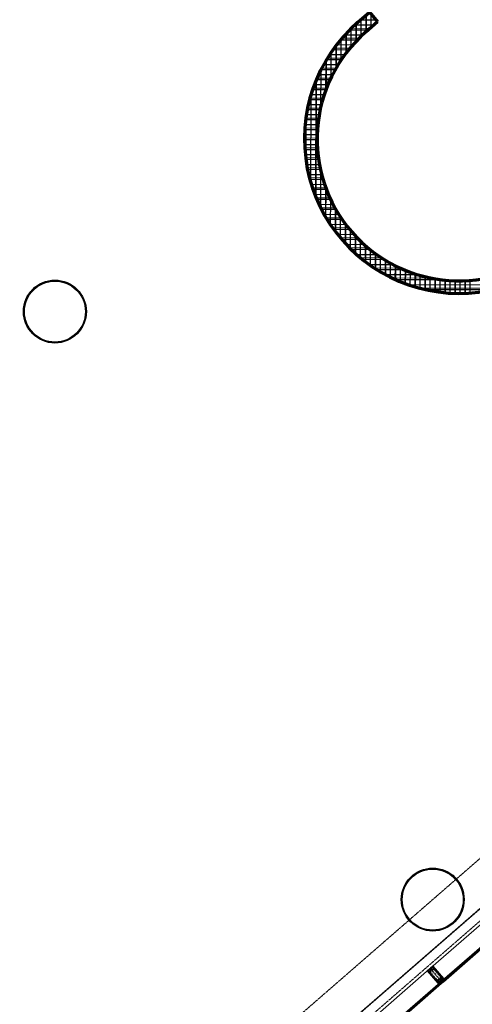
# Model space of a CAD drawing. Header units: millimetres. Extents: x 98667 to 994031, y -2704 to 533009.
# Tile 104 of 153: x 483871 to 491072, y 237758 to 253416. Entities that reach past the tile are written whole.
import ezdxf

# ---------------------------------------------------------------- set-up
doc = ezdxf.new("R2010")
doc.units = ezdxf.units.MM
for name, pattern in [('AP03000E0$0$CENTER', [50.8, 31.75, -6.35, 6.35, -6.35]), ('AP03000E0$0$HIDDEN', [9.525, 6.35, -3.175]), ('AP03000E0$0$HIDDENX2', [19.05, 12.7, -6.35])]:
    doc.linetypes.add(name, pattern=pattern)
for name, color, linetype in [('A-COL ENCLOUSER INNER', 1, 'Continuous'), ('A-COL ENCLOUSER OUTER', 6, 'Continuous'), ('A-WALL-PATT-50', 5, 'Continuous')]:
    doc.layers.add(name, color=color, linetype=linetype)
for name, color, linetype, lineweight in [('A-WALL-FULL', 6, 'Continuous', 70), ('A-WALL-PATT', 5, 'Continuous', 15), ('AP03000E0$0$A-GLAZ-FULL-EXTR', 2, 'Continuous', 20), ('AP03000E0$0$A-GLAZ-MULL-EXTR', 3, 'Continuous', 35), ('AP03000E0$0$A-WALL-FNSH', 1, 'Continuous', 15)]:
    doc.layers.add(name, color=color, linetype=linetype, lineweight=lineweight)
doc.layers.add('AP03000E0$0$A-Slab Edge Guide', color=55, linetype='Continuous', lineweight=15, plot=False)

msp = doc.modelspace()

# ---------------------------------------------------------------- linework, layer by layer
at = {"color": 251, "linetype": 'AP03000E0$0$CENTER'}
msp.add_line((490401, 238327), (490598, 238101), dxfattribs=at)
at = {"layer": 'A-COL ENCLOUSER INNER', "color": 251}
for centre, radius in [((484432, 248774), 494), ((484432, 248774), 485), ((490442, 239423), 494), ((490442, 239423), 485)]:
    msp.add_circle(centre, radius, dxfattribs=at)
at = {"layer": 'A-COL ENCLOUSER OUTER', "color": 251}
for centre in [(484432, 248774), (490442, 239423)]:
    msp.add_circle(centre, 500, dxfattribs=at)
at = {"layer": 'A-WALL-FULL', "color": 251, "linetype": 'ByBlock'}
for p, q in [((489247, 253371), (489435, 253535)), ((489435, 253535), (489566, 253384)), ((489566, 253384), (489378, 253220))]:
    msp.add_line(p, q, dxfattribs=at)
for radius, end in [(2455, 311.0006), (2255, 310.9901)]:
    msp.add_arc((490857, 251519), radius, 130.9995, end, dxfattribs=at)
at = {"layer": 'A-WALL-PATT', "color": 251, "linetype": 'Continuous'}
for p, q in [((489228, 253078), (489229, 253356)), ((489387, 253229), (489388, 253494)), ((489547, 253367), (489547, 253407)), ((489069, 252892), (489070, 253202)), ((489444, 253278), (489146, 253279)), ((489270, 253120), (488997, 253121)), ((489124, 252962), (488872, 252962)), ((488910, 252655), (488911, 253015)), ((488750, 252321), (488751, 252780)), ((489004, 252803), (488766, 252804)), ((488904, 252645), (488676, 252645)), ((488586, 250585), (488592, 252464)), ((488820, 252486), (488601, 252487)), ((488752, 252328), (488540, 252328)), ((488698, 252169), (488490, 252170)), ((488657, 252011), (488452, 252011)), ((488627, 251852), (488425, 251852)), ((488429, 251155), (488431, 251895)), ((488609, 251693), (488408, 251694)), ((488602, 251534), (488402, 251535)), ((488607, 251376), (488406, 251376)), ((488622, 251217), (488421, 251217)), ((488650, 251058), (488446, 251059)), ((488689, 250899), (488481, 250900)), ((488741, 250740), (488529, 250741)), ((488744, 250268), (488746, 250727)), ((488806, 250581), (488588, 250582)), ((488887, 250422), (488660, 250423)), ((488902, 250033), (488903, 250393)), ((488984, 250263), (488747, 250264)), ((489101, 250104), (488850, 250105)), ((489061, 249845), (489061, 250155)), ((489242, 249945), (488972, 249946)), ((489219, 249690), (489220, 249968)), ((489414, 249786), (489117, 249787)), ((489377, 249560), (489378, 249816)), ((489630, 249627), (489292, 249628)), ((489536, 249449), (489536, 249691)), ((489921, 249467), (489507, 249468)), ((489694, 249356), (489695, 249586)), ((489853, 249278), (489853, 249499)), ((490417, 249307), (489788, 249309)), ((490011, 249214), (490012, 249428)), ((490170, 249162), (490171, 249371)), ((490329, 249121), (490329, 249326)), ((490487, 249092), (490488, 249294)), ((491485, 249145), (490216, 249149)), ((490646, 249073), (490647, 249273)), ((490805, 249064), (490805, 249264)), ((490963, 249066), (490964, 249266))]:
    msp.add_line(p, q, dxfattribs=at)
at = {"layer": 'A-WALL-PATT-50', "color": 251, "linetype": 'Continuous'}
for p, q in [((489545, 253409), (489291, 253410)), ((489302, 253152), (489303, 253421)), ((489382, 253224), (489383, 253490)), ((489462, 253293), (489462, 253504)), ((489541, 253362), (489541, 253413)), ((489413, 253251), (489118, 253252)), ((489143, 252984), (489144, 253277)), ((489504, 253330), (489201, 253331)), ((489223, 253072), (489224, 253351)), ((489242, 253092), (488974, 253093)), ((488984, 252774), (488985, 253106)), ((489323, 253172), (489043, 253172)), ((489064, 252885), (489064, 253196)), ((488824, 252495), (488825, 252897)), ((489102, 252934), (488852, 252935)), ((488904, 252646), (488905, 253007)), ((489169, 253013), (488910, 253014)), ((488744, 252307), (488746, 252771)), ((488985, 252776), (488749, 252776)), ((489041, 252855), (488798, 252856)), ((488888, 252617), (488662, 252618)), ((488664, 252045), (488666, 252626)), ((488934, 252696), (488704, 252697)), ((488581, 250599), (488586, 252451)), ((488807, 252459), (488590, 252459)), ((488846, 252538), (488624, 252539)), ((488742, 252300), (488530, 252301)), ((488773, 252379), (488558, 252380)), ((488690, 252141), (488483, 252142)), ((488502, 250825), (488506, 252225)), ((488714, 252221), (488505, 252221)), ((488650, 251983), (488447, 251983)), ((488669, 252062), (488463, 252063)), ((488623, 251824), (488421, 251825)), ((488424, 251193), (488426, 251858)), ((488635, 251903), (488433, 251904)), ((488607, 251665), (488407, 251666)), ((488614, 251745), (488413, 251745)), ((488602, 251507), (488402, 251507)), ((488603, 251586), (488403, 251587)), ((488604, 251427), (488404, 251428)), ((488609, 251348), (488408, 251348)), ((488616, 251269), (488415, 251269)), ((488626, 251189), (488424, 251190)), ((488640, 251110), (488436, 251110)), ((488656, 251030), (488451, 251031)), ((488675, 250951), (488469, 250951)), ((488697, 250871), (488489, 250872)), ((488660, 250424), (488662, 251005)), ((488722, 250792), (488512, 250793)), ((488751, 250713), (488538, 250713)), ((488739, 250278), (488740, 250742)), ((488783, 250633), (488567, 250634)), ((488819, 250554), (488600, 250554)), ((488818, 250152), (488819, 250554)), ((488859, 250474), (488635, 250475)), ((488902, 250395), (488674, 250395)), ((488897, 250040), (488898, 250402)), ((488950, 250315), (488717, 250316)), ((489003, 250236), (488764, 250236)), ((488976, 249941), (488977, 250274)), ((489060, 250156), (488815, 250157)), ((489124, 250076), (488870, 250077)), ((489055, 249851), (489056, 250162)), ((489193, 249997), (488930, 249998)), ((489269, 249917), (488996, 249918)), ((489134, 249770), (489135, 250063)), ((489214, 249695), (489214, 249974)), ((489354, 249838), (489067, 249839)), ((489448, 249758), (489145, 249759)), ((489293, 249627), (489293, 249894)), ((489372, 249564), (489373, 249821)), ((489451, 249506), (489452, 249755)), ((489554, 249678), (489231, 249679)), ((489674, 249599), (489326, 249600)), ((489530, 249453), (489531, 249695)), ((489610, 249404), (489610, 249640)), ((489815, 249519), (489431, 249520)), ((489985, 249439), (489550, 249440)), ((489689, 249359), (489690, 249589)), ((489768, 249318), (489769, 249544)), ((489847, 249281), (489848, 249502)), ((489927, 249247), (489927, 249464)), ((490208, 249359), (489687, 249361)), ((490006, 249216), (490007, 249430)), ((490085, 249188), (490086, 249400)), ((490165, 249163), (490165, 249372)), ((490244, 249141), (490244, 249348)), ((490323, 249122), (490324, 249328)), ((490403, 249106), (490403, 249310)), ((490482, 249092), (490482, 249295)), ((490596, 249279), (489848, 249281)), ((491654, 249196), (490048, 249201)), ((490561, 249081), (490562, 249283)), ((490641, 249073), (490641, 249274)), ((490720, 249067), (490721, 249268)), ((490799, 249064), (490800, 249264)), ((490879, 249064), (490879, 249264)), ((490958, 249066), (490959, 249266)), ((491037, 249070), (491038, 249271)), ((491370, 249118), (490331, 249121))]:
    msp.add_line(p, q, dxfattribs=at)
at = {"layer": 'AP03000E0$0$A-GLAZ-FULL-EXTR', "color": 251}
for p, q in [((490414, 238339), (491466, 239253)), ((491644, 239050), (490591, 238135)), ((490595, 238130), (491647, 239045)), ((491655, 239036), (490603, 238121)), ((490611, 238112), (491663, 239027)), ((489282, 237354), (490388, 238316)), ((490565, 238112), (489459, 237151)), ((489463, 237146), (490569, 238107)), ((490577, 238098), (489471, 237137)), ((489479, 237128), (490584, 238089)), ((490563, 238086), (490555, 238095)), ((490557, 238093), (490562, 238097)), ((490561, 238089), (490557, 238093)), ((490560, 238099), (490569, 238107)), ((490567, 238090), (490560, 238099)), ((490565, 238093), (490561, 238089)), ((490562, 238097), (490565, 238093)), ((490569, 238107), (490565, 238112)), ((490577, 238098), (490567, 238090)), ((490569, 238107), (490577, 238098)), ((490584, 238089), (490577, 238098)), ((490591, 238135), (490595, 238130)), ((490604, 238138), (490595, 238130)), ((490595, 238130), (490603, 238121)), ((490603, 238121), (490612, 238129)), ((490603, 238121), (490611, 238112)), ((490612, 238129), (490604, 238138)), ((490611, 238140), (490606, 238136)), ((490606, 238136), (490610, 238131)), ((490617, 238133), (490609, 238142)), ((490610, 238131), (490615, 238135)), ((490615, 238135), (490611, 238140))]:
    msp.add_line(p, q, dxfattribs=at)
at = {"layer": 'AP03000E0$0$A-GLAZ-FULL-EXTR', "color": 251, "linetype": 'Continuous'}
for p, q in [((490561, 238097), (490571, 238105)), ((490569, 238092), (490561, 238101)), ((490571, 238094), (490563, 238103)), ((490564, 238095), (490573, 238103)), ((490574, 238096), (490566, 238105)), ((490566, 238092), (490575, 238100)), ((490576, 238098), (490568, 238107)), ((490597, 238128), (490606, 238136)), ((490605, 238123), (490597, 238132)), ((490607, 238125), (490599, 238134)), ((490599, 238126), (490608, 238133)), ((490601, 238123), (490610, 238131)), ((490610, 238127), (490602, 238136))]:
    msp.add_line(p, q, dxfattribs=at)
at = {"layer": 'AP03000E0$0$A-GLAZ-MULL-EXTR', "color": 251}
for p, q in [((490359, 238291), (490397, 238324)), ((490429, 238344), (490397, 238316)), ((490397, 238324), (490399, 238322)), ((490399, 238322), (490427, 238346)), ((490408, 238334), (490442, 238363)), ((490410, 238331), (490408, 238334)), ((490442, 238359), (490410, 238331)), ((490427, 238346), (490429, 238344)), ((490442, 238363), (490613, 238167)), ((490573, 238208), (490442, 238359)), ((490530, 238095), (490359, 238291)), ((490395, 238318), (490364, 238291)), ((490364, 238291), (490495, 238140)), ((490397, 238316), (490395, 238318)), ((490611, 238165), (490573, 238208)), ((490613, 238167), (490616, 238163)), ((490495, 238140), (490532, 238097)), ((490533, 238091), (490530, 238095)), ((490532, 238097), (490562, 238123)), ((490565, 238119), (490533, 238091)), ((490533, 238091), (490550, 238106)), ((490553, 238102), (490533, 238084)), ((490533, 238084), (490533, 238091)), ((490550, 238106), (490553, 238102)), ((490560, 238125), (490592, 238152)), ((490562, 238123), (490560, 238125)), ((490588, 238092), (490565, 238119)), ((490594, 238150), (490566, 238126)), ((490566, 238126), (490592, 238096)), ((490577, 238136), (490581, 238139)), ((490603, 238106), (490577, 238136)), ((490581, 238139), (490611, 238165)), ((490616, 238163), (490584, 238135)), ((490584, 238135), (490607, 238109)), ((490592, 238096), (490588, 238092)), ((490592, 238152), (490594, 238150)), ((490616, 238163), (490599, 238148)), ((490599, 238148), (490602, 238145)), ((490602, 238145), (490623, 238163)), ((490607, 238109), (490603, 238106)), ((490623, 238163), (490616, 238163))]:
    msp.add_line(p, q, dxfattribs=at)
at = {"layer": 'AP03000E0$0$A-GLAZ-MULL-EXTR', "color": 251, "linetype": 'AP03000E0$0$HIDDENX2'}
for p, q in [((490399, 238253), (490498, 238140)), ((490439, 238321), (490402, 238288)), ((490409, 238261), (490507, 238148)), ((490448, 238311), (490410, 238279)), ((490564, 238197), (490465, 238310)), ((490573, 238205), (490475, 238318)), ((490589, 238186), (490514, 238121)), ((490525, 238147), (490562, 238179)), ((490533, 238137), (490571, 238170)), ((490565, 238138), (490603, 238171)), ((490603, 238171), (490589, 238186)), ((490514, 238121), (490527, 238106)), ((490527, 238106), (490565, 238138))]:
    msp.add_line(p, q, dxfattribs=at)
at = {"layer": 'AP03000E0$0$A-GLAZ-MULL-EXTR', "color": 251, "linetype": 'Continuous'}
for p, q in [((490533, 238091), (490550, 238106)), ((490533, 238086), (490552, 238103)), ((490535, 238086), (490533, 238089)), ((490533, 238084), (490533, 238085)), ((490538, 238088), (490534, 238092)), ((490540, 238090), (490537, 238094)), ((490543, 238093), (490539, 238096)), ((490545, 238095), (490542, 238098)), ((490547, 238097), (490544, 238100)), ((490550, 238099), (490546, 238103)), ((490552, 238101), (490549, 238105)), ((490599, 238148), (490617, 238163)), ((490601, 238146), (490621, 238163)), ((490605, 238147), (490602, 238150)), ((490607, 238149), (490604, 238153)), ((490610, 238151), (490606, 238155)), ((490612, 238153), (490609, 238157)), ((490614, 238155), (490611, 238159)), ((490617, 238157), (490614, 238161)), ((490619, 238159), (490616, 238163)), ((490622, 238161), (490620, 238163))]:
    msp.add_line(p, q, dxfattribs=at)
at = {"layer": 'AP03000E0$0$A-GLAZ-MULL-EXTR', "color": 251, "linetype": 'AP03000E0$0$HIDDENX2'}
for centre, radius, start, end in [((490456, 238302), 25, 41, 131), ((490418, 238269), 25, 131, 221), ((490418, 238269), 12.5, 131, 221), ((490456, 238302), 12.5, 41, 131), ((490554, 238189), 12.5, 311, 41), ((490554, 238189), 25, 311, 41), ((490516, 238156), 25, 221, 311), ((490516, 238156), 12.5, 221, 311)]:
    msp.add_arc(centre, radius, start, end, dxfattribs=at)
at = {"layer": 'AP03000E0$0$A-GLAZ-MULL-EXTR', "color": 251}
for centre in [(490584, 238094), (490585, 238093), (490585, 238092), (490586, 238091), (490587, 238090), (490586, 238091), (490607, 238113), (490607, 238113), (490608, 238112), (490608, 238111), (490609, 238110), (490610, 238110)]:
    msp.add_arc(centre, 2.83, 69.0607, 192.9393, dxfattribs=at)
at = {"layer": 'AP03000E0$0$A-Slab Edge Guide', "color": 251, "linetype": 'AP03000E0$0$HIDDEN'}
msp.add_line((599120, 333895), (483649, 233518), dxfattribs=at)
at = {"layer": 'AP03000E0$0$A-WALL-FNSH', "color": 251, "linetype": 'AP03000E0$0$HIDDEN'}
for p, q in [((599513, 333442), (484043, 233065)), ((599517, 333438), (484046, 233061)), ((599612, 333329), (484141, 232952))]:
    msp.add_line(p, q, dxfattribs=at)

doc.saveas('drawing.dxf')
